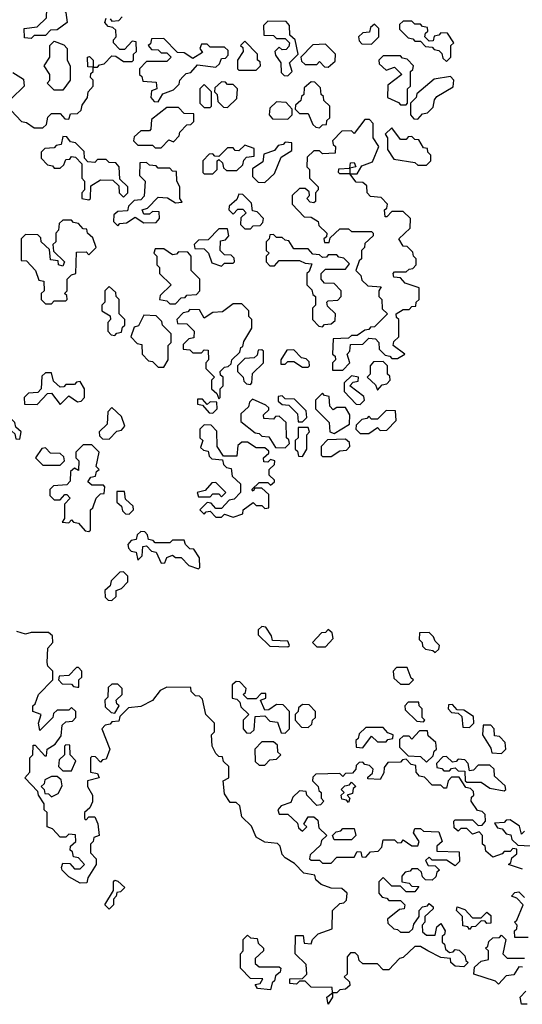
# Model space of a CAD drawing. Extents: x 2737311 to 2867920, y 875798 to 1012690.
# Tile 74 of 79: x 2814715 to 2816458, y 955740 to 959155. Entities that reach past the tile are written whole.
import ezdxf

# ---------------------------------------------------------------- set-up
doc = ezdxf.new("R2010")
doc.units = 0

msp = doc.modelspace()

# ---------------------------------------------------------------- linework, layer by layer
at = {"layer": '0CON20XD'}
for points in [[(2814755, 959090), (2814731.7, 959091.7), (2814730, 959125), (2814775, 959130), (2814808.3, 959161.7), (2814810, 959225), (2814825, 959240), (2814840, 959225), (2814841.7, 959211.7), (2814875, 959180), (2814880, 959145), (2814845, 959120), (2814821.7, 959118.3), (2814805, 959100), (2814765, 959100), (2814755, 959090)], [(2814685, 958840), (2814721.7, 958801.7), (2814738.3, 958798.3), (2814765, 958780), (2814795, 958780), (2814808.3, 958791.7), (2814813, 958817), (2814825, 958830), (2814855, 958830), (2814871.7, 958811.7), (2814885, 958810), (2814891.7, 958828.3), (2814915, 958830), (2814928.3, 958841.7), (2814931.7, 958858.3), (2814950, 958885), (2814952.5, 958905), (2814970, 958925), (2814970, 958945), (2814960, 958955), (2814961.7, 958968.3), (2814970, 958975), (2814970, 958990), (2814951.7, 958991.7), (2814950, 959025), (2814957, 959027), (2814970, 959015), (2814970, 958990), (2814985, 958990), (2814991.7, 958998.3), (2815008.3, 959001.7), (2815035, 959030), (2815048.3, 959028.3), (2815075, 959010), (2815105, 959010), (2815110, 959015), (2815110, 959035), (2815120, 959045), (2815118.3, 959078.3), (2815105, 959080), (2815078.3, 959051.7), (2815061.7, 959051.7), (2815040, 959075), (2815040, 959085), (2815050, 959095), (2815048.3, 959118.3), (2815038.3, 959128.3), (2815021.7, 959131.7), (2815010, 959145), (2815015, 959160)], [(2815028.3, 959158.3), (2815035, 959150), (2815058.3, 959151.7), (2815070, 959165)], [(2815645, 958960), (2815660, 958975), (2815650, 959005), (2815680, 959035), (2815670, 959085), (2815651.7, 959101.7), (2815650, 959135), (2815638.3, 959148.3), (2815575, 959150), (2815560, 959135), (2815561.7, 959101.7), (2815595, 959100), (2815605, 959090), (2815635, 959090), (2815650, 959075), (2815648.3, 959061.7), (2815638.3, 959051.7), (2815625, 959050), (2815615, 959060), (2815600, 959045), (2815601.7, 959031.7), (2815620, 959005), (2815621.7, 958971.7), (2815631.7, 958961.7), (2815645, 958960)], [(2815935, 959070), (2815960, 959095), (2815960, 959125), (2815945, 959140), (2815931.7, 959128.3), (2815928.3, 959111.7), (2815905, 959110), (2815890, 959095), (2815891.7, 959081.7), (2815901.7, 959071.7), (2815935, 959070)], [(2816195, 959010), (2816210, 959025), (2816210, 959065), (2816220, 959075), (2816198.3, 959108.3), (2816175, 959110), (2816168.3, 959101.7), (2816151.7, 959098.3), (2816148.3, 959081.7), (2816135, 959080), (2816120, 959095), (2816121.7, 959108.3), (2816130, 959115), (2816128.3, 959128.3), (2816111.7, 959131.7), (2816105, 959140), (2816085, 959140), (2816075, 959150), (2816045, 959150), (2816031.7, 959138.3), (2816031.7, 959121.7), (2816061.7, 959091.7), (2816078.3, 959088.3), (2816085, 959080), (2816105, 959080), (2816121.7, 959061.7), (2816145, 959060), (2816151.7, 959051.7), (2816168.3, 959048.3), (2816178.3, 959038.3), (2816181.7, 959021.7), (2816195, 959010)], [(2814865, 958910), (2814835, 958910), (2814810, 958935), (2814820, 958945), (2814820, 958965), (2814800, 958995), (2814820, 959025), (2814820, 959065), (2814835, 959080), (2814868.3, 959068.3), (2814880, 959055), (2814880, 959015), (2814890, 958995), (2814890, 958945), (2814865, 958910)], [(2815195, 958870), (2815211.7, 958898.3), (2815248.3, 958911.7), (2815268.3, 958931.7), (2815270, 958945), (2815281.7, 958958.3), (2815291.7, 958968.3), (2815308.3, 958971.7), (2815331.7, 958998.3), (2815395, 958990), (2815408.3, 959001.7), (2815415, 959020), (2815428.3, 959021.7), (2815438.3, 959031.7), (2815438.3, 959048.3), (2815425, 959060), (2815375, 959060), (2815365, 959070), (2815345, 959070), (2815340, 959055), (2815348.3, 959041.7), (2815315, 959020), (2815285, 959040), (2815261.7, 959041.7), (2815215, 959090), (2815171.7, 959088.3), (2815168.3, 959071.7), (2815160, 959065), (2815171.7, 959051.7), (2815195, 959050), (2815205, 959040), (2815225, 959040), (2815240, 959025), (2815225, 959010), (2815155, 959010), (2815130, 958985), (2815130, 958965), (2815138.3, 958958.3), (2815141.7, 958941.7), (2815188.3, 958938.3), (2815190, 958915), (2815171.7, 958908.3), (2815170, 958885), (2815181.7, 958871.7), (2815195, 958870)], [(2815535, 958980), (2815550, 958995), (2815548.3, 959008.3), (2815540, 959015), (2815540, 959035), (2815495, 959080), (2815480, 959065), (2815488.3, 959058.3), (2815490, 959045), (2815470, 959015), (2815470, 958985), (2815475, 958980), (2815535, 958980)], [(2815785, 958990), (2815808.3, 959011.7), (2815810, 959035), (2815775, 959070), (2815731.7, 959068.3), (2815690, 959025), (2815691.7, 959011.7), (2815705, 959000), (2815745, 959000), (2815755, 959010), (2815771.7, 958991.7), (2815785, 958990)], [(2816055, 958860), (2816060, 958865), (2816060, 958915), (2816070, 958925), (2816070, 958975), (2816078.3, 958981.7), (2816080, 958995), (2816058.3, 959018.3), (2816041.7, 959021.7), (2816035, 959030), (2815975, 959030), (2815960, 959015), (2815961.7, 959001.7), (2815985, 958980), (2816015, 958990), (2816040, 958965), (2815991.7, 958928.3), (2815990, 958885), (2816028.3, 958868.3), (2816035, 958860), (2816055, 958860)], [(2814691.7, 958971.7), (2814728.3, 958948.3), (2814730, 958925), (2814685, 958880)], [(2815435, 958850), (2815468.3, 958881.7), (2815470, 958915), (2815455, 958930), (2815435, 958930), (2815428.3, 958938.3), (2815415, 958940), (2815391.7, 958918.3), (2815390, 958905), (2815400, 958895), (2815401.7, 958871.7), (2815421.7, 958851.7), (2815435, 958850)], [(2815755, 958780), (2815765, 958790), (2815778.3, 958791.7), (2815780, 958805), (2815790, 958815), (2815790, 958855), (2815770, 958875), (2815768.3, 958888.3), (2815760, 958895), (2815758.3, 958918.3), (2815738.3, 958938.3), (2815725, 958940), (2815701.7, 958918.3), (2815700, 958895), (2815691.7, 958888.3), (2815690, 958875), (2815671.7, 958858.3), (2815670, 958845), (2815685, 958830), (2815715, 958830), (2815731.7, 958791.7), (2815741.7, 958781.7), (2815755, 958780)], [(2816095, 958810), (2816111.7, 958828.3), (2816128.3, 958831.7), (2816148.3, 958851.7), (2816153, 958877), (2816161.7, 958888.3), (2816218.3, 958921.7), (2816220, 958945), (2816208.3, 958958.3), (2816151.7, 958948.3), (2816091.7, 958898.3), (2816090, 958885), (2816070, 958865), (2816070, 958825), (2816081.7, 958811.7), (2816095, 958810)], [(2815375, 958850), (2815380, 958855), (2815380, 958905), (2815355, 958930), (2815340, 958915), (2815340, 958865), (2815355, 958850), (2815375, 958850)], [(2815645, 958810), (2815660, 958825), (2815660, 958845), (2815638.3, 958868.3), (2815605, 958870), (2815581.7, 958848.3), (2815580, 958825), (2815591.7, 958811.7), (2815645, 958810)], [(2815205, 958710), (2815231.7, 958738.3), (2815248.3, 958731.7), (2815268.3, 958751.7), (2815270, 958765), (2815295, 958790), (2815308.3, 958791.7), (2815318.3, 958801.7), (2815318.3, 958828.3), (2815285, 958830), (2815265, 958850), (2815225, 958850), (2815171.7, 958808.3), (2815170, 958775), (2815165, 958770), (2815135, 958770), (2815111.7, 958748.3), (2815110, 958735), (2815125, 958720), (2815175, 958720), (2815185, 958710), (2815205, 958710)], [(2815835, 957940), (2815860, 957965), (2815850, 957995), (2815860, 958005), (2815861.7, 958028.3), (2815905, 958030), (2815925, 958050), (2815948.3, 958048.3), (2815960, 958035), (2815961.7, 958011.7), (2815981.7, 957991.7), (2815998.3, 957988.3), (2816005, 957980), (2816025, 957980), (2816050, 957995), (2816010, 958025), (2816011.7, 958038.3), (2816030, 958055), (2816030, 958115), (2816021.7, 958121.7), (2816020, 958135), (2816045, 958150), (2816065, 958150), (2816075, 958160), (2816088.3, 958161.7), (2816090, 958175), (2816100, 958185), (2816100, 958225), (2816051.7, 958241.7), (2816035, 958260), (2816011.7, 958261.7), (2816010, 958275), (2816015, 958280), (2816055, 958280), (2816065, 958290), (2816078.3, 958291.7), (2816090, 958305), (2816090, 958325), (2816080, 958335), (2816078.3, 958348.3), (2816058.3, 958368.3), (2816045, 958370), (2816030, 958395), (2816068.3, 958431.7), (2816070, 958465), (2816045, 958490), (2816005, 958490), (2815988.3, 958471.7), (2815981.7, 958471.7), (2815980, 958495), (2815988.3, 958501.7), (2815990, 958515), (2815968.3, 958538.3), (2815931.7, 958541.7), (2815920, 958555), (2815918.3, 958578.3), (2815905, 958590), (2815881.7, 958591.7), (2815860, 958620), (2815825, 958620), (2815820, 958625), (2815821.7, 958638.3), (2815860, 958640), (2815861.7, 958658.3), (2815875, 958660), (2815880, 958645), (2815860, 958640), (2815860, 958620), (2815885, 958620), (2815901.7, 958648.3), (2815938.3, 958661.7), (2815960, 958715), (2815940, 958745), (2815940, 958795), (2815928.3, 958808.3), (2815911.7, 958808.3), (2815875, 958760), (2815865, 958770), (2815831.7, 958768.3), (2815800, 958735), (2815801.7, 958721.7), (2815810, 958715), (2815808.3, 958691.7), (2815765, 958690), (2815755, 958700), (2815735, 958700), (2815711.7, 958678.3), (2815710, 958645), (2815720, 958635), (2815720, 958605), (2815750, 958575), (2815750, 958565), (2815740, 958555), (2815740, 958525), (2815735, 958520), (2815721.7, 958521.7), (2815710, 958535), (2815720, 958545), (2815718.3, 958558.3), (2815705, 958570), (2815685, 958570), (2815660, 958545), (2815660, 958515), (2815701.7, 958471.7), (2815725, 958470), (2815750, 958455), (2815751.7, 958441.7), (2815780, 958415), (2815778.3, 958401.7), (2815770, 958395), (2815771.7, 958381.7), (2815788.3, 958381.7), (2815791.7, 958398.3), (2815825, 958430), (2815855, 958430), (2815865, 958420), (2815935, 958420), (2815940, 958415), (2815940, 958405), (2815911.7, 958378.3), (2815910, 958365), (2815900, 958355), (2815900, 958325), (2815891.7, 958318.3), (2815880, 958285), (2815898.3, 958268.3), (2815901.7, 958251.7), (2815921.7, 958231.7), (2815968.3, 958228.3), (2815960, 958215), (2815960, 958195), (2815970, 958185), (2815971.7, 958151.7), (2815990, 958135), (2815945, 958090), (2815931.7, 958088.3), (2815925, 958080), (2815911.7, 958078.3), (2815885, 958060), (2815865, 958060), (2815855, 958050), (2815801.7, 958048.3), (2815800, 957995), (2815808.3, 957988.3), (2815810, 957975), (2815800, 957965), (2815800, 957940), (2815835, 957940)], [(2816125, 958650), (2816140, 958665), (2816140, 958685), (2816130, 958695), (2816128.3, 958708.3), (2816115, 958710), (2816098.3, 958738.3), (2816085, 958740), (2816075, 958750), (2816061.7, 958748.3), (2816055, 958740), (2816035, 958740), (2816005, 958780), (2815981.7, 958758.3), (2815990, 958745), (2815990, 958705), (2816011.7, 958671.7), (2816085, 958660), (2816095, 958650), (2816125, 958650)], [(2814955, 958530), (2814960, 958535), (2814961.7, 958578.3), (2814995, 958600), (2815038.3, 958598.3), (2815058.3, 958578.3), (2815060, 958555), (2815075, 958540), (2815090, 958555), (2815090, 958575), (2815061.7, 958601.7), (2815060, 958645), (2815048.3, 958658.3), (2815025, 958660), (2815015, 958670), (2814985, 958670), (2814975, 958660), (2814951.7, 958661.7), (2814940, 958675), (2814938.3, 958698.3), (2814908.3, 958728.3), (2814891.7, 958731.7), (2814878.3, 958748.3), (2814865, 958750), (2814858.3, 958721.7), (2814841.7, 958718.3), (2814835, 958710), (2814801.7, 958708.3), (2814790, 958695), (2814790, 958675), (2814811.7, 958651.7), (2814828.3, 958648.3), (2814835, 958640), (2814855, 958640), (2814868.3, 958651.7), (2814875, 958670), (2814888.3, 958671.7), (2814895, 958680), (2814908.3, 958678.3), (2814930, 958655), (2814930, 958605), (2814940, 958595), (2814940, 958565), (2814930, 958555), (2814930, 958535), (2814955, 958530)], [(2815565, 958590), (2815598.3, 958621.7), (2815621.7, 958678.3), (2815658.3, 958701.7), (2815658.3, 958728.3), (2815635, 958730), (2815628.3, 958721.7), (2815611.7, 958718.3), (2815598.3, 958701.7), (2815561.7, 958688.3), (2815558.3, 958661.7), (2815521.7, 958638.3), (2815521.7, 958611.7), (2815541.7, 958591.7), (2815565, 958590)], [(2815385, 958620), (2815400, 958635), (2815400, 958665), (2815405, 958670), (2815418.3, 958658.3), (2815421.7, 958641.7), (2815431.7, 958631.7), (2815468.3, 958631.7), (2815488.3, 958651.7), (2815491.7, 958668.3), (2815501.7, 958678.3), (2815528.3, 958681.7), (2815528.3, 958708.3), (2815495, 958720), (2815475, 958700), (2815461.7, 958701.7), (2815455, 958710), (2815435, 958710), (2815405, 958680), (2815391.7, 958681.7), (2815385, 958690), (2815371.7, 958688.3), (2815350, 958665), (2815350, 958625), (2815355, 958620), (2815385, 958620)], [(2815055, 958440), (2815061.7, 958448.3), (2815085, 958450), (2815115, 958470), (2815145, 958450), (2815188.3, 958451.7), (2815200, 958465), (2815198.3, 958488.3), (2815175, 958490), (2815165, 958480), (2815145, 958480), (2815140, 958495), (2815158.3, 958501.7), (2815195, 958540), (2815227, 958537), (2815255, 958520), (2815278.3, 958521.7), (2815270, 958535), (2815270, 958575), (2815260, 958595), (2815258.3, 958628.3), (2815245, 958630), (2815235, 958640), (2815195, 958640), (2815188.3, 958648.3), (2815165, 958650), (2815155, 958660), (2815131.7, 958658.3), (2815130, 958615), (2815150, 958595), (2815147, 958543), (2815135, 958530), (2815111.7, 958528.3), (2815091.7, 958508.3), (2815088.3, 958491.7), (2815055, 958490), (2815041.7, 958478.3), (2815040, 958455), (2815055, 958440)], [(2815515, 958430), (2815525, 958440), (2815548.3, 958441.7), (2815558.3, 958451.7), (2815560, 958465), (2815538.3, 958488.3), (2815521.7, 958491.7), (2815518.3, 958518.3), (2815488.3, 958548.3), (2815475, 958550), (2815468.3, 958531.7), (2815441.7, 958508.3), (2815440, 958495), (2815455, 958480), (2815471.7, 958498.3), (2815488.3, 958498.3), (2815500, 958485), (2815481.7, 958468.3), (2815480, 958445), (2815495, 958430), (2815515, 958430)], [(2814825, 958170), (2814835, 958180), (2814875, 958180), (2814880, 958185), (2814878.3, 958198.3), (2814870, 958205), (2814880, 958215), (2814880, 958255), (2814895, 958270), (2814910, 958275), (2814911.7, 958348.3), (2814945, 958350), (2814955, 958340), (2814980, 958365), (2814968.3, 958398.3), (2814950, 958415), (2814948.3, 958428.3), (2814935, 958430), (2814918.3, 958448.3), (2814901.7, 958451.7), (2814895, 958460), (2814865, 958460), (2814851.7, 958448.3), (2814850, 958425), (2814840, 958415), (2814840, 958385), (2814830, 958375), (2814831.7, 958351.7), (2814870, 958315), (2814865, 958300), (2814850, 958305), (2814848.3, 958318.3), (2814821.7, 958321.7), (2814818.3, 958358.3), (2814790, 958385), (2814788.3, 958398.3), (2814778.3, 958408.3), (2814735, 958410), (2814720, 958395), (2814720, 958320), (2814738.3, 958318.3), (2814770, 958285), (2814781.7, 958251.7), (2814798.3, 958248.3), (2814800, 958215), (2814790, 958205), (2814790, 958185), (2814805, 958170), (2814825, 958170)], [(2815415, 958300), (2815425, 958310), (2815455, 958310), (2815460, 958315), (2815458.3, 958328.3), (2815448.3, 958338.3), (2815425, 958340), (2815410, 958355), (2815411.7, 958388.3), (2815428.3, 958391.7), (2815440, 958405), (2815435, 958430), (2815405, 958430), (2815368.3, 958391.7), (2815335, 958390), (2815320, 958375), (2815321.7, 958361.7), (2815355, 958360), (2815370, 958345), (2815381.7, 958311.7), (2815415, 958300)], [(2815765, 958090), (2815771.7, 958098.3), (2815795, 958100), (2815808.3, 958111.7), (2815810, 958135), (2815781.7, 958161.7), (2815780, 958175), (2815785, 958180), (2815818.3, 958181.7), (2815830, 958195), (2815830, 958215), (2815805, 958240), (2815771.7, 958241.7), (2815760, 958255), (2815760, 958275), (2815775, 958290), (2815845, 958290), (2815858.3, 958308.3), (2815838.3, 958328.3), (2815821.7, 958331.7), (2815815, 958340), (2815785, 958340), (2815778.3, 958331.7), (2815765, 958330), (2815755, 958340), (2815731.7, 958341.7), (2815715, 958360), (2815665, 958360), (2815648.3, 958388.3), (2815635, 958390), (2815625, 958400), (2815605, 958400), (2815595, 958410), (2815581.7, 958408.3), (2815580, 958395), (2815570, 958385), (2815570, 958355), (2815580, 958345), (2815570, 958335), (2815570, 958315), (2815581.7, 958301.7), (2815598.3, 958301.7), (2815615, 958320), (2815685, 958320), (2815705, 958310), (2815728.3, 958308.3), (2815718.3, 958281.7), (2815710, 958275), (2815710, 958235), (2815728.3, 958218.3), (2815731.7, 958201.7), (2815740, 958195), (2815740, 958165), (2815730, 958155), (2815730, 958115), (2815751.7, 958091.7), (2815765, 958090)], [(2815255, 958170), (2815275, 958190), (2815288.3, 958191.7), (2815295, 958200), (2815328.3, 958201.7), (2815340, 958215), (2815340, 958255), (2815310, 958285), (2815310, 958335), (2815298.3, 958348.3), (2815265, 958350), (2815258.3, 958341.7), (2815245, 958340), (2815215, 958360), (2815185, 958360), (2815180, 958345), (2815190, 958335), (2815190, 958305), (2815200, 958295), (2815200, 958275), (2815240, 958235), (2815201.7, 958198.3), (2815200, 958185), (2815225, 958180), (2815235, 958170), (2815255, 958170)], [(2815045, 958060), (2815051.7, 958068.3), (2815068.3, 958071.7), (2815071.7, 958088.3), (2815080, 958095), (2815080, 958115), (2815060, 958135), (2815060, 958185), (2815050, 958195), (2815048.3, 958208.3), (2815025, 958230), (2815010, 958215), (2815010, 958175), (2815000, 958165), (2815000, 958145), (2815028.3, 958128.3), (2815030, 958115), (2815020, 958105), (2815020, 958075), (2815031.7, 958061.7), (2815045, 958060)], [(2815405, 957840), (2815410, 957845), (2815410, 957875), (2815420, 957885), (2815420, 957915), (2815411.7, 957921.7), (2815410, 957935), (2815425, 957950), (2815438.3, 957951.7), (2815448.3, 957961.7), (2815450, 957975), (2815478.3, 958001.7), (2815481.7, 958018.3), (2815488.3, 958021.7), (2815491.7, 958038.3), (2815520, 958085), (2815520, 958115), (2815510, 958125), (2815510, 958145), (2815485, 958170), (2815455, 958170), (2815418.3, 958141.7), (2815385, 958140), (2815355, 958120), (2815338.3, 958148.3), (2815305, 958150), (2815298.3, 958141.7), (2815281.7, 958138.3), (2815260, 958115), (2815261.7, 958101.7), (2815295, 958100), (2815320, 958075), (2815318.3, 958051.7), (2815301.7, 958048.3), (2815281.7, 958028.3), (2815281.7, 958011.7), (2815305, 958010), (2815315, 958000), (2815345, 958000), (2815355, 958010), (2815368.3, 958008.3), (2815370, 957975), (2815360, 957965), (2815360, 957945), (2815390, 957915), (2815380, 957905), (2815380, 957875), (2815398.3, 957858.3), (2815405, 957840)], [(2815215, 957950), (2815230, 957975), (2815230, 958025), (2815240, 958035), (2815240, 958065), (2815210, 958095), (2815208.3, 958108.3), (2815188.3, 958128.3), (2815145, 958130), (2815126.4, 958093.6), (2815111.7, 958088.3), (2815100, 958055), (2815121.7, 958031.7), (2815138.3, 958028.3), (2815140, 957995), (2815161.7, 957971.7), (2815175, 957970), (2815195, 957950), (2815215, 957950)], [(2815515, 957890), (2815520, 957895), (2815521.7, 957928.3), (2815560, 957965), (2815560, 958005), (2815555, 958010), (2815541.7, 958008.3), (2815538.3, 957991.7), (2815528.3, 957981.7), (2815495, 957980), (2815470, 957955), (2815470, 957935), (2815490, 957915), (2815491.7, 957901.7), (2815501.7, 957891.7), (2815515, 957890)], [(2815715, 957950), (2815720, 957955), (2815718.3, 957968.3), (2815708.3, 957978.3), (2815691.7, 957981.7), (2815665, 958010), (2815641.7, 958008.3), (2815620, 957975), (2815620, 957960), (2815635, 957960), (2815645, 957970), (2815665, 957970), (2815695, 957950), (2815715, 957950)], [(2815955, 957870), (2815971.7, 957888.3), (2815988.3, 957891.7), (2816000, 957905), (2815998.3, 957918.3), (2815990, 957925), (2815990, 957955), (2815975, 957970), (2815941.7, 957968.3), (2815930, 957955), (2815930, 957925), (2815920, 957915), (2815948.3, 957888.3), (2815955, 957870)], [(2814855, 957820), (2814885, 957850), (2814915, 957830), (2814928.3, 957831.7), (2814940, 957845), (2814940, 957875), (2814925, 957900), (2814911.7, 957898.3), (2814905, 957890), (2814875, 957890), (2814868.3, 957881.7), (2814855, 957880), (2814831.7, 957901.7), (2814825, 957930), (2814805, 957930), (2814791.7, 957918.3), (2814790, 957875), (2814778.3, 957861.7), (2814745, 957860), (2814730, 957845), (2814731.7, 957821.7), (2814775, 957820), (2814811.7, 957858.3), (2814825, 957860), (2814855, 957820)], [(2815895, 957820), (2815910, 957835), (2815908.3, 957848.3), (2815860, 957885), (2815871.7, 957898.3), (2815888.3, 957901.7), (2815890, 957915), (2815865, 957920), (2815840, 957895), (2815840, 957865), (2815881.7, 957821.7), (2815895, 957820)], [(2815695, 957760), (2815710, 957775), (2815708.3, 957798.3), (2815668.3, 957838.3), (2815635, 957840), (2815625, 957850), (2815611.7, 957848.3), (2815611.7, 957831.7), (2815625, 957820), (2815648.3, 957818.3), (2815678.3, 957788.3), (2815680, 957760), (2815695, 957760)], [(2815805, 957720), (2815858.3, 957751.7), (2815860, 957785), (2815845, 957810), (2815815, 957810), (2815801.7, 957801.7), (2815790, 957815), (2815788.3, 957848.3), (2815771.7, 957851.7), (2815765, 957860), (2815740, 957835), (2815740, 957805), (2815788.3, 957758.3), (2815790, 957725), (2815805, 957720)], [(2815025, 957700), (2815051.7, 957728.3), (2815068.3, 957731.7), (2815080, 957745), (2815068.3, 957778.3), (2815035, 957810), (2815020, 957795), (2815018.3, 957751.7), (2814990, 957725), (2814991.7, 957711.7), (2815001.7, 957701.7), (2815025, 957700)], [(2815385, 957790), (2815400, 957805), (2815398.3, 957828.3), (2815375, 957830), (2815365, 957820), (2815348.3, 957838.3), (2815331.7, 957838.3), (2815331.7, 957821.7), (2815348.3, 957818.3), (2815371.7, 957791.7), (2815385, 957790)], [(2815635, 957670), (2815650, 957685), (2815648.3, 957698.3), (2815640, 957705), (2815638.3, 957758.3), (2815615, 957780), (2815601.7, 957778.3), (2815595, 957770), (2815561.7, 957771.7), (2815560, 957785), (2815578.3, 957801.7), (2815578.3, 957808.3), (2815568.3, 957818.3), (2815521.7, 957838.3), (2815511.7, 957828.3), (2815508.3, 957811.7), (2815481.7, 957788.3), (2815481.7, 957761.7), (2815531.7, 957721.7), (2815545, 957720), (2815555, 957710), (2815578.3, 957708.3), (2815601.7, 957671.7), (2815635, 957670)], [(2814715, 957700), (2814720, 957725), (2814701.7, 957741.7), (2814698.3, 957758.3), (2814668.3, 957788.3), (2814641.7, 957788.3), (2814630, 957775), (2814631.7, 957741.7), (2814645, 957730), (2814688.3, 957728.3), (2814698.3, 957718.3), (2814701.7, 957701.7), (2814715, 957700)], [(2815925, 957720), (2815955, 957740), (2815965, 957730), (2815988.3, 957731.7), (2816020, 957765), (2816018.3, 957798.3), (2815985, 957800), (2815955, 957770), (2815935, 957770), (2815925, 957780), (2815918.3, 957771.7), (2815901.7, 957768.3), (2815881.7, 957748.3), (2815880, 957735), (2815895, 957720), (2815925, 957720)], [(2815455, 957430), (2815488.3, 957441.7), (2815490, 957455), (2815525, 957480), (2815535, 957470), (2815555, 957470), (2815565, 957460), (2815578.3, 957461.7), (2815578.3, 957508.3), (2815555, 957530), (2815530, 957530), (2815525, 957520), (2815520, 957525), (2815545, 957550), (2815575, 957550), (2815585, 957540), (2815598.3, 957551.7), (2815598.3, 957558.3), (2815580, 957575), (2815580, 957595), (2815598.3, 957611.7), (2815600, 957625), (2815585, 957630), (2815575, 957620), (2815561.7, 957621.7), (2815560, 957635), (2815578.3, 957651.7), (2815578.3, 957658.3), (2815565, 957670), (2815535, 957670), (2815505, 957690), (2815485, 957690), (2815471.7, 957678.3), (2815468.3, 957641.7), (2815421.7, 957641.7), (2815400, 957675), (2815398.3, 957728.3), (2815378.3, 957748.3), (2815355, 957750), (2815340, 957735), (2815340, 957705), (2815350, 957695), (2815341.7, 957671.7), (2815351.7, 957661.7), (2815368.3, 957658.3), (2815371.7, 957641.7), (2815381.7, 957631.7), (2815418.3, 957628.3), (2815421.7, 957611.7), (2815431.7, 957601.7), (2815448.3, 957598.3), (2815451.7, 957571.7), (2815480, 957545), (2815480, 957515), (2815458.3, 957491.7), (2815441.7, 957488.3), (2815415, 957460), (2815395, 957460), (2815378.3, 957478.3), (2815365, 957480), (2815340, 957455), (2815355, 957440), (2815361.7, 957448.3), (2815375, 957450), (2815395, 957430), (2815415, 957430), (2815425, 957440), (2815455, 957430)], [(2815695, 957640), (2815710, 957665), (2815710, 957715), (2815720, 957725), (2815715, 957740), (2815680, 957740), (2815680, 957705), (2815670, 957695), (2815670, 957665), (2815678.3, 957658.3), (2815681.7, 957641.7), (2815695, 957640)], [(2814855, 957610), (2814870, 957625), (2814868.3, 957638.3), (2814855, 957650), (2814821.7, 957651.7), (2814805, 957670), (2814791.7, 957668.3), (2814770, 957635), (2814795, 957610), (2814855, 957610)], [(2814955, 957380), (2814960, 957385), (2814960, 957455), (2814968.3, 957461.7), (2814980, 957495), (2814995, 957510), (2815008.3, 957511.7), (2815010, 957535), (2815005, 957540), (2814965, 957540), (2814951.7, 957551.7), (2814961.7, 957568.3), (2814978.3, 957571.7), (2814981.7, 957588.3), (2814990, 957595), (2814980, 957605), (2814990, 957655), (2814965, 957680), (2814935, 957680), (2814910, 957655), (2814910, 957635), (2814920, 957625), (2814918.3, 957591.7), (2814905, 957600), (2814891.7, 957588.3), (2814890, 957555), (2814878.3, 957541.7), (2814831.7, 957538.3), (2814820, 957525), (2814820, 957505), (2814835, 957490), (2814855, 957490), (2814871.7, 957508.3), (2814878.3, 957508.3), (2814890, 957495), (2814870, 957475), (2814870, 957425), (2814861.7, 957411.7), (2814885, 957410), (2814895, 957420), (2814901.7, 957411.7), (2814918.3, 957408.3), (2814941.7, 957381.7), (2814955, 957380)], [(2815795, 957640), (2815825, 957660), (2815848.3, 957661.7), (2815860, 957675), (2815858.3, 957688.3), (2815845, 957700), (2815781.7, 957698.3), (2815760, 957675), (2815760, 957645), (2815765, 957640), (2815795, 957640)], [(2815415, 957500), (2815430, 957515), (2815395, 957550), (2815381.7, 957548.3), (2815358.3, 957521.7), (2815330, 957515), (2815335, 957500), (2815375, 957500), (2815385, 957510), (2815405, 957510), (2815415, 957500)], [(2815095, 957440), (2815110, 957455), (2815108.3, 957468.3), (2815081.7, 957491.7), (2815078.3, 957518.3), (2815051.7, 957518.3), (2815051.7, 957481.7), (2815068.3, 957468.3), (2815071.7, 957451.7), (2815081.7, 957441.7), (2815095, 957440)], [(2815335, 957250), (2815340, 957255), (2815338.3, 957288.3), (2815318.3, 957318.3), (2815305, 957320), (2815290, 957335), (2815285, 957350), (2815245, 957350), (2815235, 957340), (2815185, 957340), (2815178.3, 957348.3), (2815161.7, 957351.7), (2815158.3, 957368.3), (2815148.3, 957378.3), (2815135, 957380), (2815121.7, 957368.3), (2815118.3, 957351.7), (2815101.7, 957348.3), (2815090, 957335), (2815091.7, 957321.7), (2815101.7, 957311.7), (2815118.3, 957308.3), (2815125, 957280), (2815140, 957295), (2815141.7, 957328.3), (2815155, 957330), (2815171.7, 957311.7), (2815188.3, 957308.3), (2815205, 957270), (2815218.3, 957271.7), (2815225, 957290), (2815245, 957297.5), (2815255, 957290), (2815275, 957290), (2815301.7, 957261.7), (2815335, 957250)], [(2815035, 957140), (2815050, 957155), (2815050, 957175), (2815068.3, 957181.7), (2815090, 957205), (2815090, 957225), (2815075, 957240), (2815061.7, 957238.3), (2815031.7, 957208.3), (2815028.3, 957191.7), (2815010, 957175), (2815011.7, 957151.7), (2815021.7, 957141.7), (2815035, 957140)], [(2815770, 956445), (2815758.3, 956431.7), (2815745, 956430), (2815710, 956465), (2815708.3, 956478.3), (2815685, 956480), (2815661.7, 956458.3), (2815655, 956440), (2815621.7, 956428.3), (2815610, 956415), (2815615, 956400), (2815645, 956400), (2815678.3, 956368.3), (2815681.7, 956351.7), (2815695, 956340), (2815710, 956355), (2815700, 956365), (2815715, 956390), (2815735, 956390), (2815748.3, 956378.3), (2815751.7, 956351.7), (2815780, 956325), (2815761.7, 956308.3), (2815758.3, 956291.7), (2815721.7, 956258.3), (2815720, 956245), (2815725, 956240), (2815755, 956240), (2815765, 956230), (2815795, 956230), (2815815, 956250), (2815875, 956250), (2815885, 956270), (2815898.3, 956268.3), (2815901.7, 956251.7), (2815915, 956250), (2815931.7, 956268.3), (2815958.3, 956271.7), (2815970, 956285), (2815975, 956310), (2816015, 956310), (2816025, 956300), (2816038.3, 956301.7), (2816045, 956310), (2816075, 956290), (2816095, 956290), (2816100, 956305), (2816080, 956335), (2816085, 956350), (2816105, 956350), (2816115, 956340), (2816168.3, 956338.3), (2816180, 956305), (2816161.7, 956288.3), (2816161.7, 956271.7), (2816238.3, 956268.3), (2816240, 956235), (2816225, 956220), (2816195, 956240), (2816145, 956240), (2816135, 956250), (2816121.7, 956238.3), (2816131.7, 956221.7), (2816155, 956220), (2816170, 956205), (2816161.7, 956198.3), (2816158.3, 956181.7), (2816145, 956170), (2816121.7, 956171.7), (2816111.7, 956181.7), (2816108.3, 956198.3), (2816095, 956210), (2816075, 956210), (2816068.3, 956201.7), (2816051.7, 956198.3), (2816040, 956185), (2816040, 956165), (2816065, 956160), (2816075, 956150), (2816098.3, 956148.3), (2816085, 956130), (2816055, 956130), (2816035, 956150), (2816005, 956150), (2815975, 956180), (2815960, 956165), (2815960, 956125), (2815971.7, 956111.7), (2815988.3, 956108.3), (2815995, 956100), (2816035, 956100), (2816050, 956085), (2816048.3, 956071.7), (2816031.7, 956068.3), (2815990, 956035), (2815991.7, 956021.7), (2816011.7, 956001.7), (2816025, 956000), (2816035, 955990), (2816065, 955990), (2816078.3, 956001.7), (2816081.7, 956018.3), (2816100, 956045), (2816100, 956065), (2816111.7, 956078.3), (2816128.3, 956081.7), (2816135, 956090), (2816148.3, 956078.3), (2816148.3, 956071.7), (2816120, 956045), (2816120, 956025), (2816110, 956015), (2816111.7, 955991.7), (2816125, 955980), (2816155, 955980), (2816161.7, 956008.3), (2816175, 956020), (2816190, 955995), (2816188.3, 955981.7), (2816180, 955975), (2816180, 955955), (2816188.3, 955948.3), (2816191.7, 955931.7), (2816205, 955920), (2816218.3, 955921.7), (2816225, 955930), (2816238.3, 955928.3), (2816258.3, 955908.3), (2816261.7, 955891.7), (2816270, 955885), (2816255, 955870), (2816225, 955872.5), (2816210, 955885), (2816208.3, 955898.3), (2816175, 955902.5), (2816130, 955925), (2816105, 955940), (2816085, 955940), (2816045, 955902.5), (2816031.7, 955898.3), (2815995, 955860), (2815975, 955860), (2815955, 955880), (2815905, 955880), (2815891.7, 955891.7), (2815888.3, 955908.3), (2815878.3, 955918.3), (2815861.7, 955918.3), (2815850, 955905), (2815850, 955845), (2815840, 955835), (2815858.3, 955818.3), (2815860, 955805), (2815845, 955792.5), (2815825, 955790), (2815815, 955780), (2815800, 955780), (2815800, 955765), (2815785, 955740), (2815780, 955765), (2815800, 955780), (2815798.3, 955798.3), (2815725, 955800), (2815705, 955820), (2815685, 955820), (2815675, 955810), (2815651.7, 955811.7), (2815651.7, 955828.3), (2815695, 955830), (2815710, 955845), (2815708.3, 955878.3), (2815670, 955915), (2815671.7, 955978.3), (2815698.3, 955978.3), (2815701.7, 955951.7), (2815725, 955950), (2815730, 955965), (2815750, 955985), (2815798.3, 956001.7), (2815800, 956065), (2815825, 956090), (2815838.3, 956091.7), (2815848.3, 956101.7), (2815850, 956125), (2815831.7, 956141.7), (2815795, 956142.5), (2815760, 956155), (2815741.7, 956171.7), (2815738.3, 956188.3), (2815700, 956195), (2815668.3, 956228.3), (2815635, 956247.5), (2815625, 956260), (2815618.3, 956288.3), (2815608.3, 956298.3), (2815565, 956302.5), (2815535, 956320), (2815518.3, 956358.3), (2815485, 956390), (2815478.3, 956428.3), (2815465, 956440), (2815445, 956440), (2815425, 956470), (2815420, 956515), (2815440, 956525), (2815440, 956565), (2815421.7, 956581.7), (2815418.3, 956598.3), (2815405, 956600), (2815395, 956610), (2815382.5, 956635), (2815380, 956675), (2815390, 956685), (2815390, 956715), (2815360, 956745), (2815348.3, 956798.3), (2815338.3, 956808.3), (2815325, 956810), (2815310, 956825), (2815308.3, 956838.3), (2815225, 956840), (2815201.7, 956828.3), (2815175, 956793.3), (2815135, 956772.5), (2815091.7, 956768.3), (2815061.7, 956738.3), (2815058.3, 956721.7), (2815035, 956720), (2815028.3, 956711.7), (2815011.7, 956708.3), (2815000, 956695), (2815027.5, 956625), (2815015, 956590), (2815001.7, 956588.3), (2814995, 956580), (2814978.3, 956598.3), (2814965, 956600), (2814960, 956595), (2814960, 956545), (2814985, 956540), (2814990, 956525), (2814950, 956515), (2814950, 956495), (2814967.5, 956465), (2814967.5, 956442.5), (2814958.3, 956421.7), (2814940, 956405), (2814940, 956385), (2814945, 956380), (2814955, 956390), (2814975, 956390), (2814986.4, 956366.4), (2814990, 956325), (2814971.7, 956318.3), (2814970, 956305), (2814960, 956295), (2814960, 956265), (2814980, 956245), (2814980, 956225), (2814951.7, 956178.3), (2814948.3, 956161.7), (2814925, 956160), (2814885, 956182.5), (2814862.5, 956205), (2814860, 956215), (2814865, 956230), (2814888.3, 956228.3), (2814905, 956210), (2814925, 956210), (2814940, 956225), (2814918.3, 956248.3), (2814901.7, 956251.7), (2814898.3, 956268.3), (2814890, 956275), (2814891.7, 956288.3), (2814910, 956305), (2814908.3, 956328.3), (2814885, 956330), (2814875, 956320), (2814855, 956320), (2814828.3, 956348.3), (2814810, 956355), (2814810, 956405), (2814800, 956415), (2814800, 956435), (2814780, 956465), (2814778.3, 956478.3), (2814732.5, 956525), (2814750, 956545), (2814750, 956595), (2814760, 956605), (2814761.7, 956638.3), (2814768.3, 956638.3), (2814801.7, 956601.7), (2814808.3, 956601.7), (2814810, 956625), (2814838.3, 956641.7), (2814858.3, 956671.7), (2814861.7, 956708.3), (2814875, 956720), (2814898.3, 956721.7), (2814910, 956735), (2814910, 956755), (2814895, 956770), (2814885, 956760), (2814845, 956760), (2814831.7, 956748.3), (2814830, 956735), (2814785, 956690), (2814780, 956715), (2814790, 956745), (2814760, 956755), (2814760, 956775), (2814768.3, 956781.7), (2814780, 956815), (2814830, 956865), (2814830, 956895), (2814813, 956913), (2814810, 956925), (2814812.5, 956975), (2814830, 956995), (2814828.3, 957018.3), (2814815, 957030), (2814755, 957030), (2814735, 957023.3), (2814705, 957032.5)], [(2815645, 956980), (2815650, 956985), (2815645, 957000), (2815591.7, 957001.7), (2815588.3, 957018.3), (2815568.3, 957048.3), (2815555, 957050), (2815541.7, 957038.3), (2815541.7, 957021.7), (2815581.7, 956981.7), (2815645, 956980)], [(2815775, 956980), (2815801.7, 957008.3), (2815798.3, 957028.3), (2815785, 957040), (2815775, 957030), (2815761.7, 957028.3), (2815730, 956995), (2815745, 956980), (2815775, 956980)], [(2816155, 956960), (2816168.3, 956971.7), (2816170, 956985), (2816155, 957000), (2816150, 957015), (2816135, 957030), (2816101.7, 957028.3), (2816100, 957005), (2816110, 956995), (2816111.7, 956981.7), (2816121.7, 956971.7), (2816147.5, 956967.5), (2816155, 956960)], [(2814920, 956840), (2814920, 956865), (2814930, 956875), (2814930, 956895), (2814918.3, 956908.3), (2814911.7, 956908.3), (2814885, 956880), (2814851.7, 956878.3), (2814850, 956865), (2814861.7, 956851.7), (2814895, 956850), (2814901.7, 956841.7), (2814915, 956840), (2814920, 956840)], [(2816065, 956850), (2816080, 956865), (2816071.7, 956871.7), (2816058.3, 956908.3), (2816021.7, 956908.3), (2816010, 956895), (2816011.7, 956871.7), (2816035, 956850), (2816065, 956850)], [(2815045, 956750), (2815060, 956775), (2815051.7, 956781.7), (2815050, 956795), (2815070, 956815), (2815070, 956835), (2815055, 956850), (2815035, 956850), (2815021.7, 956838.3), (2815020, 956805), (2815010, 956795), (2815011.7, 956771.7), (2815031.7, 956751.7), (2815045, 956750)], [(2815635, 956680), (2815650, 956695), (2815650, 956755), (2815628.3, 956778.3), (2815605, 956780), (2815578.3, 956761.7), (2815565, 956760), (2815550, 956795), (2815568.3, 956801.7), (2815568.3, 956818.3), (2815551.7, 956818.3), (2815535, 956800), (2815505, 956800), (2815490, 956815), (2815498.3, 956821.7), (2815500, 956835), (2815478.3, 956858.3), (2815465, 956860), (2815451.7, 956848.3), (2815451.7, 956801.7), (2815468.3, 956798.3), (2815478.3, 956788.3), (2815481.7, 956771.7), (2815510, 956745), (2815490, 956725), (2815490, 956695), (2815501.7, 956681.7), (2815515, 956680), (2815528.3, 956691.7), (2815531.7, 956738.3), (2815565, 956740), (2815581.7, 956721.7), (2815608.3, 956718.3), (2815621.7, 956681.7), (2815635, 956680)], [(2816115, 956720), (2816120, 956725), (2816110, 956735), (2816110, 956765), (2816100, 956775), (2816098.3, 956788.3), (2816061.7, 956788.3), (2816050, 956775), (2816051.7, 956761.7), (2816091.7, 956721.7), (2816115, 956720)], [(2815715, 956700), (2815728.3, 956711.7), (2815730, 956725), (2815740, 956735), (2815740, 956755), (2815718.3, 956778.3), (2815695, 956780), (2815681.7, 956768.3), (2815680, 956755), (2815670, 956745), (2815670, 956725), (2815691.7, 956701.7), (2815715, 956700)], [(2816275, 956700), (2816290, 956715), (2816288.3, 956738.3), (2816255, 956760), (2816231.7, 956761.7), (2816215, 956780), (2816201.7, 956778.3), (2816200, 956765), (2816211.7, 956751.7), (2816235, 956750), (2816248.3, 956738.3), (2816251.7, 956701.7), (2816275, 956700)], [(2815905, 956630), (2815935, 956670), (2815955, 956650), (2815985, 956650), (2815991.7, 956658.3), (2816008.3, 956661.7), (2816010, 956675), (2815991.7, 956681.7), (2815975, 956700), (2815915, 956700), (2815891.7, 956678.3), (2815888.3, 956661.7), (2815880, 956655), (2815881.7, 956631.7), (2815905, 956630)], [(2816125, 956580), (2816148.3, 956601.7), (2816151.7, 956618.3), (2816160, 956625), (2816158.3, 956648.3), (2816131.7, 956671.7), (2816128.3, 956688.3), (2816101.7, 956688.3), (2816075, 956660), (2816065, 956670), (2816045, 956670), (2816031.7, 956658.3), (2816031.7, 956631.7), (2816061.7, 956601.7), (2816105, 956600), (2816125, 956580)], [(2816385, 956610), (2816400, 956625), (2816398.3, 956648.3), (2816378.3, 956668.3), (2816361.7, 956671.7), (2816360, 956695), (2816348.3, 956708.3), (2816321.7, 956708.3), (2816320, 956675), (2816348.3, 956628.3), (2816351.7, 956611.7), (2816385, 956610)], [(2815565, 956570), (2815581.7, 956588.3), (2815605, 956590), (2815620, 956605), (2815610, 956615), (2815608.3, 956638.3), (2815595, 956650), (2815555, 956650), (2815530, 956625), (2815531.7, 956581.7), (2815545, 956570), (2815565, 956570)], [(2814895, 956550), (2814910, 956585), (2814890, 956605), (2814888.3, 956638.3), (2814875, 956640), (2814870, 956635), (2814870, 956605), (2814851.7, 956588.3), (2814850, 956565), (2814865, 956550), (2814895, 956550)], [(2816458.3, 956208.3), (2816410, 956225), (2816418.3, 956231.7), (2816421.7, 956248.3), (2816438.3, 956261.7), (2816438.3, 956278.3), (2816425, 956280), (2816415, 956270), (2816395, 956270), (2816388.3, 956261.7), (2816355, 956250), (2816331.7, 956271.7), (2816328.3, 956288.3), (2816320, 956295), (2816320, 956325), (2816308.3, 956338.3), (2816285, 956330), (2816265, 956350), (2816245, 956350), (2816235, 956340), (2816221.7, 956351.7), (2816220, 956375), (2816225, 956380), (2816285, 956380), (2816305, 956360), (2816318.3, 956361.7), (2816330, 956375), (2816328.3, 956398.3), (2816318.3, 956408.3), (2816301.7, 956411.7), (2816280, 956445), (2816281.7, 956458.3), (2816290, 956465), (2816288.3, 956478.3), (2816278.3, 956488.3), (2816261.7, 956491.7), (2816238.3, 956528.3), (2816211.7, 956528.3), (2816200, 956515), (2816195, 956490), (2816185, 956490), (2816175, 956500), (2816145, 956500), (2816118.3, 956528.3), (2816101.7, 956531.7), (2816090, 956545), (2816088.3, 956568.3), (2816071.7, 956571.7), (2816055, 956590), (2816041.7, 956588.3), (2816035, 956580), (2815991.7, 956578.3), (2815978.3, 956561.7), (2815977, 956543), (2815965, 956520), (2815921.7, 956521.7), (2815921.7, 956528.3), (2815938.3, 956541.7), (2815940, 956555), (2815928.3, 956568.3), (2815911.7, 956571.7), (2815905, 956580), (2815891.7, 956578.3), (2815881.7, 956568.3), (2815880, 956555), (2815868.3, 956541.7), (2815845, 956540), (2815835, 956530), (2815825, 956540), (2815741.7, 956538.3), (2815731.7, 956528.3), (2815730, 956515), (2815750, 956495), (2815751.7, 956481.7), (2815760, 956475), (2815760, 956455), (2815770, 956445)], [(2816395, 956480), (2816400, 956485), (2816398.3, 956498.3), (2816361.7, 956531.7), (2816360, 956555), (2816345, 956570), (2816305, 956570), (2816288.3, 956551.7), (2816275, 956550), (2816270, 956575), (2816258.3, 956588.3), (2816235, 956590), (2816228.3, 956581.7), (2816215, 956580), (2816195, 956600), (2816181.7, 956598.3), (2816160, 956575), (2816161.7, 956561.7), (2816178.3, 956558.3), (2816185, 956550), (2816205, 956550), (2816211.7, 956558.3), (2816225, 956560), (2816235, 956550), (2816258.3, 956548.3), (2816260, 956515), (2816265, 956510), (2816315, 956510), (2816345, 956490), (2816395, 956480)], [(2814825, 956460), (2814848.3, 956471.7), (2814861.7, 956498.3), (2814858.3, 956518.3), (2814845, 956530), (2814825, 956530), (2814801.7, 956518.3), (2814800, 956505), (2814790, 956495), (2814800, 956485), (2814801.7, 956471.7), (2814815, 956470), (2814825, 956460)], [(2815855, 956440), (2815848.3, 956448.3), (2815831.7, 956451.7), (2815830, 956465), (2815840, 956475), (2815830, 956485), (2815841.7, 956498.3), (2815858.3, 956501.7), (2815865, 956510), (2815880, 956495), (2815871.7, 956488.3), (2815868.3, 956471.7), (2815850, 956465), (2815860, 956455), (2815855, 956440)], [(2816465, 956340), (2816455, 956330), (2816448.3, 956358.3), (2816415, 956380), (2816401.7, 956378.3), (2816395, 956370), (2816361.7, 956368.3), (2816371.7, 956351.7), (2816388.3, 956348.3), (2816401.7, 956331.7), (2816418.3, 956328.3), (2816421.7, 956311.7), (2816441.7, 956291.7), (2816508.3, 956288.3)], [(2815865, 956310), (2815805, 956310), (2815800, 956325), (2815811.7, 956338.3), (2815828.3, 956341.7), (2815835, 956350), (2815875, 956350), (2815880, 956325), (2815865, 956310)], [(2815025, 956070), (2815010, 956085), (2815040, 956135), (2815040, 956165), (2815045, 956170), (2815055, 956167.5), (2815080, 956145), (2815065, 956130), (2815051.7, 956128.3), (2815050, 956115), (2815040, 956105), (2815040, 956085), (2815025, 956070)], [(2816478.3, 955971.7), (2816431.7, 955971.7), (2816430, 955995), (2816438.3, 956001.7), (2816440, 956015), (2816430, 956025), (2816438.3, 956031.7), (2816460, 956085), (2816438.3, 956108.3), (2816420, 956115), (2816431.7, 956128.3), (2816445, 956130), (2816465, 956110)], [(2816275, 956000), (2816268.3, 956008.3), (2816251.7, 956011.7), (2816250, 956045), (2816230, 956065), (2816231.7, 956078.3), (2816258.3, 956068.3), (2816285, 956040), (2816315, 956040), (2816335, 956060), (2816348.3, 956048.3), (2816348.3, 956021.7), (2816335, 956020), (2816328.3, 956028.3), (2816315, 956030), (2816295, 956010), (2816281.7, 956008.3), (2816275, 956000)], [(2815585, 955790), (2815540, 955795), (2815531.7, 955808.3), (2815548.3, 955811.7), (2815558.3, 955828.3), (2815515, 955830), (2815480, 955865), (2815480, 955915), (2815490, 955925), (2815490, 955965), (2815505, 955980), (2815515, 955970), (2815538.3, 955968.3), (2815541.7, 955951.7), (2815560, 955935), (2815560, 955925), (2815531.7, 955898.3), (2815531.7, 955881.7), (2815545, 955870), (2815615, 955870), (2815620, 955865), (2815618.3, 955851.7), (2815601.7, 955838.3), (2815598.3, 955821.7), (2815590, 955815), (2815585, 955790)], [(2816458.3, 955868.3), (2816445, 955870), (2816428.3, 955841.7), (2816401.7, 955838.3), (2816375, 955810), (2816365, 955820), (2816290, 955845), (2816291.7, 955868.3), (2816315, 955890), (2816340, 955895), (2816340, 955925), (2816330, 955935), (2816338.3, 955941.7), (2816341.7, 955958.3), (2816355, 955970), (2816378.3, 955971.7), (2816385, 955980), (2816400, 955965), (2816390, 955915), (2816405, 955900), (2816465, 955900)], [(2816475, 955740), (2816455, 955740), (2816450, 955765), (2816470, 955785)]]:
    msp.add_lwpolyline(points, dxfattribs=at)

doc.saveas('drawing.dxf')
